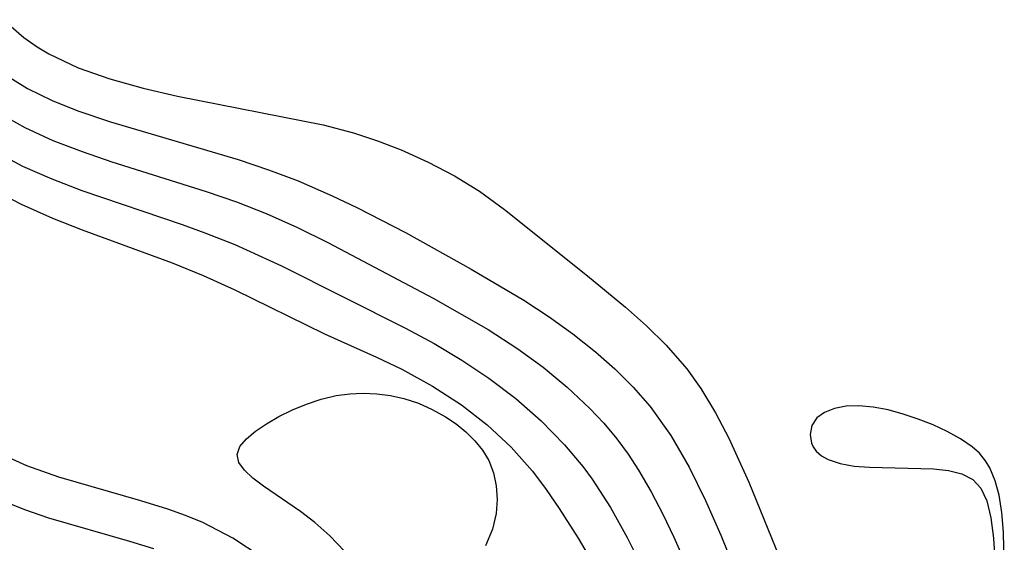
# Model space of a CAD drawing. Header units: metres. Extents: x 1073367 to 1082519, y 1569854 to 1574957.
# Tile 46 of 256: x 1073949 to 1073999, y 1572979 to 1573006. Entities that reach past the tile are written whole.
import ezdxf

# ---------------------------------------------------------------- set-up
doc = ezdxf.new("R2010")
doc.units = ezdxf.units.M
doc.layers.add('CGG_CurvaNivelLidar_v1', color=253, linetype='Continuous', lineweight=30)

msp = doc.modelspace()

# ---------------------------------------------------------------- linework, layer by layer
at = {"layer": 'CGG_CurvaNivelLidar_v1'}
for p, q in [((1073948.0122, 1573005.7958, 64), (1073949.0473, 1573004.8871, 64)), ((1073949.0473, 1573004.8871, 64), (1073949.7273, 1573004.4068, 64)), ((1073949.7273, 1573004.4068, 64), (1073950.3161, 1573004.0554, 64)), ((1073950.3161, 1573004.0554, 64), (1073951.8185, 1573003.3475, 64)), ((1073947.8199, 1573003.166, 63.5), (1073949.2407, 1573002.2918, 63.5)), ((1073951.8185, 1573003.3475, 64), (1073953.433, 1573002.7797, 64)), ((1073953.433, 1573002.7797, 64), (1073955.1273, 1573002.3102, 64)), ((1073949.2407, 1573002.2918, 63.5), (1073950.493, 1573001.6827, 63.5)), ((1073955.1273, 1573002.3102, 64), (1073956.8756, 1573001.9045, 64)), ((1073950.493, 1573001.6827, 63.5), (1073951.7985, 1573001.1582, 63.5)), ((1073956.8756, 1573001.9045, 64), (1073964.2733, 1573000.4352, 64)), ((1073947.8159, 1573001.0198, 63), (1073949.0989, 1573000.3018, 63)), ((1073951.7985, 1573001.1582, 63.5), (1073953.4598, 1573000.5956, 63.5)), ((1073953.4598, 1573000.5956, 63.5), (1073959.9536, 1572998.6783, 63.5)), ((1073949.0989, 1573000.3018, 63), (1073950.5284, 1572999.6474, 63)), ((1073964.2733, 1573000.4352, 64), (1073965.8192, 1573000.0364, 64)), ((1073965.8192, 1573000.0364, 64), (1073967.0508, 1572999.6334, 64)), ((1073950.5284, 1572999.6474, 63), (1073952.0097, 1572999.0783, 63)), ((1073967.0508, 1572999.6334, 64), (1073968.2561, 1572999.1642, 64)), ((1073947.7392, 1572999.0074, 62.5), (1073948.9889, 1572998.3467, 62.5)), ((1073952.0097, 1572999.0783, 63), (1073953.5269, 1572998.5649, 63)), ((1073968.2561, 1572999.1642, 64), (1073969.6304, 1572998.5424, 64)), ((1073953.5269, 1572998.5649, 63), (1073958.3354, 1572997.0548, 63)), ((1073959.9536, 1572998.6783, 63.5), (1073961.4935, 1572998.1591, 63.5)), ((1073969.6304, 1572998.5424, 64), (1073970.9598, 1572997.8423, 64)), ((1073948.9889, 1572998.3467, 62.5), (1073950.474, 1572997.6863, 62.5)), ((1073961.4935, 1572998.1591, 63.5), (1073963.0119, 1572997.5838, 63.5)), ((1073950.474, 1572997.6863, 62.5), (1073952.0023, 1572997.0997, 62.5)), ((1073963.0119, 1572997.5838, 63.5), (1073964.7455, 1572996.8314, 63.5)), ((1073970.9598, 1572997.8423, 64), (1073972.2337, 1572997.0588, 64)), ((1073947.2671, 1572997.2623, 62), (1073948.9067, 1572996.4012, 62)), ((1073952.0023, 1572997.0997, 62.5), (1073957.1105, 1572995.361, 62.5)), ((1073958.3354, 1572997.0548, 63), (1073959.8708, 1572996.5193, 63)), ((1073972.2337, 1572997.0588, 64), (1073973.5131, 1572996.1402, 64)), ((1073959.8708, 1572996.5193, 63), (1073961.3835, 1572995.9265, 63)), ((1073964.7455, 1572996.8314, 63.5), (1073966.0009, 1572996.236, 63.5)), ((1073948.9067, 1572996.4012, 62), (1073950.5035, 1572995.6953, 62)), ((1073966.0009, 1572996.236, 63.5), (1073968.4706, 1572994.9683, 63.5)), ((1073973.5131, 1572996.1402, 64), (1073977.7296, 1572992.7639, 64)), ((1073950.5035, 1572995.6953, 62), (1073952.0134, 1572995.1025, 62)), ((1073961.3835, 1572995.9265, 63), (1073962.9667, 1572995.2178, 63)), ((1073952.0134, 1572995.1025, 62), (1073956.5989, 1572993.4129, 62)), ((1073957.1105, 1572995.361, 62.5), (1073958.259, 1572994.9489, 62.5)), ((1073962.9667, 1572995.2178, 63), (1073964.5235, 1572994.4504, 63)), ((1073968.4706, 1572994.9683, 63.5), (1073971.8094, 1572993.0985, 63.5)), ((1073958.259, 1572994.9489, 62.5), (1073959.7805, 1572994.3495, 62.5)), ((1073959.7805, 1572994.3495, 62.5), (1073962.1592, 1572993.2603, 62.5)), ((1073964.5235, 1572994.4504, 63), (1073969.8839, 1572991.6217, 63)), ((1073956.5989, 1572993.4129, 62), (1073958.1791, 1572992.7704, 62)), ((1073962.1592, 1572993.2603, 62.5), (1073968.4714, 1572990.0941, 62.5)), ((1073971.8094, 1572993.0985, 63.5), (1073974.4919, 1572991.5099, 63.5)), ((1073958.1791, 1572992.7704, 62), (1073959.7805, 1572992.0415, 62)), ((1073977.7296, 1572992.7639, 64), (1073979.6684, 1572991.1576, 64)), ((1073959.7805, 1572992.0415, 62), (1073964.3559, 1572989.8088, 62)), ((1073969.8839, 1572991.6217, 63), (1073972.6729, 1572990.0196, 63)), ((1073974.4919, 1572991.5099, 63.5), (1073975.7899, 1572990.663, 63.5)), ((1073979.6684, 1572991.1576, 64), (1073980.7334, 1572990.2072, 64)), ((1073975.7899, 1572990.663, 63.5), (1073976.9905, 1572989.7995, 63.5)), ((1073968.4714, 1572990.0941, 62.5), (1073969.9264, 1572989.309, 62.5)), ((1073972.6729, 1572990.0196, 63), (1073974.1797, 1572989.0448, 63)), ((1073980.7334, 1572990.2072, 64), (1073981.7389, 1572989.224, 64)), ((1073964.3559, 1572989.8088, 62), (1073966.9906, 1572988.6179, 62)), ((1073976.9905, 1572989.7995, 63.5), (1073978.1413, 1572988.8843, 63.5)), ((1073969.9264, 1572989.309, 62.5), (1073971.3447, 1572988.4634, 62.5)), ((1073974.1797, 1572989.0448, 63), (1073975.4746, 1572988.0993, 63)), ((1073981.7389, 1572989.224, 64), (1073982.7869, 1572988.0294, 64)), ((1073966.9906, 1572988.6179, 62), (1073968.2845, 1572987.9974, 62)), ((1073971.3447, 1572988.4634, 62.5), (1073972.7134, 1572987.5481, 62.5)), ((1073978.1413, 1572988.8843, 63.5), (1073979.1297, 1572988.0135, 63.5)), ((1073968.2845, 1572987.9974, 62), (1073969.8406, 1572987.1443, 62)), ((1073975.4746, 1572988.0993, 63), (1073976.7044, 1572987.0855, 63)), ((1073979.1297, 1572988.0135, 63.5), (1073980.0601, 1572987.0918, 63.5)), ((1073982.7869, 1572988.0294, 64), (1073983.4995, 1572987.0219, 64)), ((1073972.7134, 1572987.5481, 62.5), (1073974.0808, 1572986.5032, 62.5)), ((1073969.8406, 1572987.1443, 62), (1073971.3189, 1572986.1855, 62)), ((1073976.7044, 1572987.0855, 63), (1073977.8589, 1572986.0015, 63)), ((1073980.0601, 1572987.0918, 63.5), (1073980.9187, 1572986.1087, 63.5)), ((1073983.4995, 1572987.0219, 64), (1073984.2431, 1572985.7857, 64)), ((1073963.4325, 1572986.2298, 61.5), (1073964.1782, 1572986.4835, 61.5)), ((1073964.1782, 1572986.4835, 61.5), (1073964.9465, 1572986.6669, 61.5)), ((1073964.9465, 1572986.6669, 61.5), (1073965.631, 1572986.7543, 61.5)), ((1073965.631, 1572986.7543, 61.5), (1073966.3235, 1572986.7785, 61.5)), ((1073966.3235, 1572986.7785, 61.5), (1073967.0174, 1572986.7453, 61.5)), ((1073967.0174, 1572986.7453, 61.5), (1073967.7063, 1572986.6564, 61.5)), ((1073967.7063, 1572986.6564, 61.5), (1073968.3832, 1572986.509, 61.5)), ((1073968.3832, 1572986.509, 61.5), (1073969.1248, 1572986.2683, 61.5)), ((1073974.0808, 1572986.5032, 62.5), (1073975.3698, 1572985.3719, 62.5)), ((1073962.7144, 1572985.9261, 61.5), (1073963.4325, 1572986.2298, 61.5)), ((1073969.1248, 1572986.2683, 61.5), (1073969.8366, 1572985.9575, 61.5)), ((1073969.8366, 1572985.9575, 61.5), (1073970.5108, 1572985.5835, 61.5)), ((1073971.3189, 1572986.1855, 62), (1073972.6347, 1572985.1648, 62)), ((1073977.8589, 1572986.0015, 63), (1073978.569, 1572985.2482, 63)), ((1073980.9187, 1572986.1087, 63.5), (1073981.9811, 1572984.6202, 63.5)), ((1073990.3046, 1572986.0013, 64.5), (1073989.8001, 1572985.8066, 64.5)), ((1073990.892, 1572986.1137, 64.5), (1073990.3046, 1572986.0013, 64.5)), ((1073991.5363, 1572986.142, 64.5), (1073990.892, 1572986.1137, 64.5)), ((1073992.2712, 1572986.0764, 64.5), (1073991.5363, 1572986.142, 64.5)), ((1073993.0304, 1572985.9297, 64.5), (1073992.2712, 1572986.0764, 64.5)), ((1073961.4011, 1572985.2243, 61.5), (1073962.0328, 1572985.5872, 61.5)), ((1073962.0328, 1572985.5872, 61.5), (1073962.7144, 1572985.9261, 61.5)), ((1073970.5108, 1572985.5835, 61.5), (1073971.0507, 1572985.2152, 61.5)), ((1073984.2431, 1572985.7857, 64), (1073984.9259, 1572984.485, 64)), ((1073989.4104, 1572985.526, 64.5), (1073989.1543, 1572985.1328, 64.5)), ((1073989.8001, 1572985.8066, 64.5), (1073989.4104, 1572985.526, 64.5)), ((1073993.7998, 1572985.7209, 64.5), (1073993.0304, 1572985.9297, 64.5)), ((1073994.5664, 1572985.4631, 64.5), (1073993.7998, 1572985.7209, 64.5)), ((1073995.3171, 1572985.165, 64.5), (1073994.5664, 1572985.4631, 64.5)), ((1073960.8389, 1572984.8454, 61.5), (1073961.4011, 1572985.2243, 61.5)), ((1073971.0507, 1572985.2152, 61.5), (1073971.5499, 1572984.8071, 61.5)), ((1073972.6347, 1572985.1648, 62), (1073973.8468, 1572984.0413, 62)), ((1073975.3698, 1572985.3719, 62.5), (1073976.5686, 1572984.1532, 62.5)), ((1073978.569, 1572985.2482, 63), (1073979.233, 1572984.4563, 63)), ((1073989.1543, 1572985.1328, 64.5), (1073989.0624, 1572984.6845, 64.5)), ((1073996.0374, 1572984.8302, 64.5), (1073995.3171, 1572985.165, 64.5)), ((1073960.0448, 1572984.0611, 61.5), (1073960.374, 1572984.4563, 61.5)), ((1073960.374, 1572984.4563, 61.5), (1073960.8389, 1572984.8454, 61.5)), ((1073971.5499, 1572984.8071, 61.5), (1073972.0004, 1572984.3624, 61.5)), ((1073979.233, 1572984.4563, 63), (1073979.8049, 1572983.6801, 63)), ((1073981.9811, 1572984.6202, 63.5), (1073982.9073, 1572983.0226, 63.5)), ((1073984.9259, 1572984.485, 64), (1073985.9402, 1572982.2537, 64)), ((1073989.0624, 1572984.6845, 64.5), (1073989.1351, 1572984.2307, 64.5)), ((1073996.7098, 1572984.4583, 64.5), (1073996.0374, 1572984.8302, 64.5)), ((1073997.312, 1572984.0441, 64.5), (1073996.7098, 1572984.4583, 64.5)), ((1073959.904, 1572983.6627, 61.5), (1073960.0448, 1572984.0611, 61.5)), ((1073972.0004, 1572984.3624, 61.5), (1073972.3905, 1572983.8815, 61.5)), ((1073973.8468, 1572984.0413, 62), (1073974.9375, 1572982.8147, 62)), ((1073976.5686, 1572984.1532, 62.5), (1073977.5005, 1572983.0465, 62.5)), ((1073989.1351, 1572984.2307, 64.5), (1073989.2122, 1572984.0588, 64.5)), ((1073989.2122, 1572984.0588, 64.5), (1073989.3763, 1572983.8239, 64.5)), ((1073997.6734, 1572983.7229, 64.5), (1073997.312, 1572984.0441, 64.5)), ((1073949.2083, 1572983.09, 62), (1073948.0739, 1572983.5859, 62)), ((1073959.9967, 1572983.261, 61.5), (1073959.904, 1572983.6627, 61.5)), ((1073972.3905, 1572983.8815, 61.5), (1073972.7037, 1572983.3618, 61.5)), ((1073979.8049, 1572983.6801, 63), (1073980.3352, 1572982.8699, 63)), ((1073989.3763, 1572983.8239, 64.5), (1073989.6412, 1572983.5883, 64.5)), ((1073989.6412, 1572983.5883, 64.5), (1073989.975, 1572983.3977, 64.5)), ((1073997.9876, 1572983.3405, 64.5), (1073997.6734, 1572983.7229, 64.5)), ((1073950.8369, 1572982.5096, 62), (1073949.2083, 1572983.09, 62)), ((1073960.2828, 1572982.8578, 61.5), (1073959.9967, 1572983.261, 61.5)), ((1073972.7037, 1572983.3618, 61.5), (1073972.946, 1572982.7311, 61.5)), ((1073977.5005, 1572983.0465, 62.5), (1073977.9728, 1572982.4079, 62.5)), ((1073982.9073, 1572983.0226, 63.5), (1073983.7444, 1572981.3108, 63.5)), ((1073989.975, 1572983.3977, 64.5), (1073990.5917, 1572983.1938, 64.5)), ((1073990.5917, 1572983.1938, 64.5), (1073991.3029, 1572983.0735, 64.5)), ((1073991.3029, 1572983.0735, 64.5), (1073992.0772, 1572983.0113, 64.5)), ((1073992.0772, 1572983.0113, 64.5), (1073995.3434, 1572982.9288, 64.5)), ((1073998.2064, 1572982.9788, 64.5), (1073997.9876, 1572983.3405, 64.5)), ((1073998.4856, 1572982.3271, 64.5), (1073998.2064, 1572982.9788, 64.5)), ((1073955.0051, 1572981.3093, 62), (1073950.8369, 1572982.5096, 62)), ((1073960.7099, 1572982.4524, 61.5), (1073960.2828, 1572982.8578, 61.5)), ((1073961.2372, 1572982.0429, 61.5), (1073960.7099, 1572982.4524, 61.5)), ((1073972.946, 1572982.7311, 61.5), (1073973.0856, 1572982.0622, 61.5)), ((1073974.9375, 1572982.8147, 62), (1073975.6305, 1572981.8839, 62)), ((1073980.3352, 1572982.8699, 63), (1073980.9767, 1572981.7649, 63)), ((1073995.3434, 1572982.9288, 64.5), (1073996.0968, 1572982.8436, 64.5)), ((1073996.0968, 1572982.8436, 64.5), (1073996.774, 1572982.6778, 64.5)), ((1073996.774, 1572982.6778, 64.5), (1073997.3382, 1572982.3904, 64.5)), ((1073963.13, 1572980.7515, 61.5), (1073961.2372, 1572982.0429, 61.5)), ((1073973.0856, 1572982.0622, 61.5), (1073973.1365, 1572981.37, 61.5)), ((1073977.9728, 1572982.4079, 62.5), (1073978.9089, 1572980.9568, 62.5)), ((1073985.9402, 1572982.2537, 64), (1073987.7003, 1572977.9272, 64)), ((1073997.3382, 1572982.3904, 64.5), (1073997.7554, 1572981.9488, 64.5)), ((1073997.7554, 1572981.9488, 64.5), (1073998.0541, 1572981.3051, 64.5)), ((1073998.688, 1572981.5963, 64.5), (1073998.4856, 1572982.3271, 64.5)), ((1073975.6305, 1572981.8839, 62), (1073976.2852, 1572980.9143, 62)), ((1073980.9767, 1572981.7649, 63), (1073981.5709, 1572980.6213, 63)), ((1073998.8264, 1572980.7125, 64.5), (1073998.688, 1572981.5963, 64.5)), ((1073949.1068, 1572980.8383, 62.5), (1073947.829, 1572981.3569, 62.5)), ((1073956.374, 1572980.8827, 62), (1073955.0051, 1572981.3093, 62)), ((1073973.1365, 1572981.37, 61.5), (1073973.0932, 1572980.6518, 61.5)), ((1073978.9089, 1572980.9568, 62.5), (1073979.7574, 1572979.4317, 62.5)), ((1073983.7444, 1572981.3108, 63.5), (1073984.5101, 1572979.5471, 63.5)), ((1073998.0541, 1572981.3051, 64.5), (1073998.2604, 1572980.4356, 64.5)), ((1073950.3159, 1572980.4237, 62.5), (1073949.1068, 1572980.8383, 62.5)), ((1073957.2731, 1572980.5615, 62), (1073956.374, 1572980.8827, 62)), ((1073958.1498, 1572980.2, 62), (1073957.2731, 1572980.5615, 62)), ((1073963.8519, 1572980.2015, 61.5), (1073963.13, 1572980.7515, 61.5)), ((1073973.0932, 1572980.6518, 61.5), (1073972.8975, 1572979.8559, 61.5)), ((1073976.2852, 1572980.9143, 62), (1073977.2562, 1572979.3974, 62)), ((1073981.5709, 1572980.6213, 63), (1073982.1319, 1572979.4494, 63)), ((1073998.2604, 1572980.4356, 64.5), (1073998.3911, 1572979.4091, 64.5)), ((1073998.9094, 1572979.7083, 64.5), (1073998.8264, 1572980.7125, 64.5)), ((1073954.4457, 1572979.2383, 62.5), (1073950.3159, 1572980.4237, 62.5)), ((1073959.6905, 1572979.4055, 62), (1073958.1498, 1572980.2, 62)), ((1073964.6161, 1572979.5233, 61.5), (1073963.8519, 1572980.2015, 61.5)), ((1073965.3691, 1572978.7439, 61.5), (1073964.6161, 1572979.5233, 61.5)), ((1073972.8975, 1572979.8559, 61.5), (1073972.5421, 1572979.019, 61.5)), ((1073979.7574, 1572979.4317, 62.5), (1073980.5483, 1572977.8559, 62.5)), ((1073982.1319, 1572979.4494, 63), (1073984.0852, 1572975.0567, 63)), ((1073984.5101, 1572979.5471, 63.5), (1073985.6665, 1572976.746, 63.5)), ((1073998.9439, 1572977.5455, 64.5), (1073998.9094, 1572979.7083, 64.5)), ((1073955.658, 1572978.8629, 62.5), (1073954.4457, 1572979.2383, 62.5)), ((1073961.1182, 1572978.4508, 62), (1073959.6905, 1572979.4055, 62)), ((1073977.2562, 1572979.3974, 62), (1073978.1944, 1572977.8247, 62)), ((1073998.3911, 1572979.4091, 64.5), (1073998.4633, 1572978.2939, 64.5))]:
    msp.add_line(p, q, dxfattribs=at)

doc.saveas('drawing.dxf')
